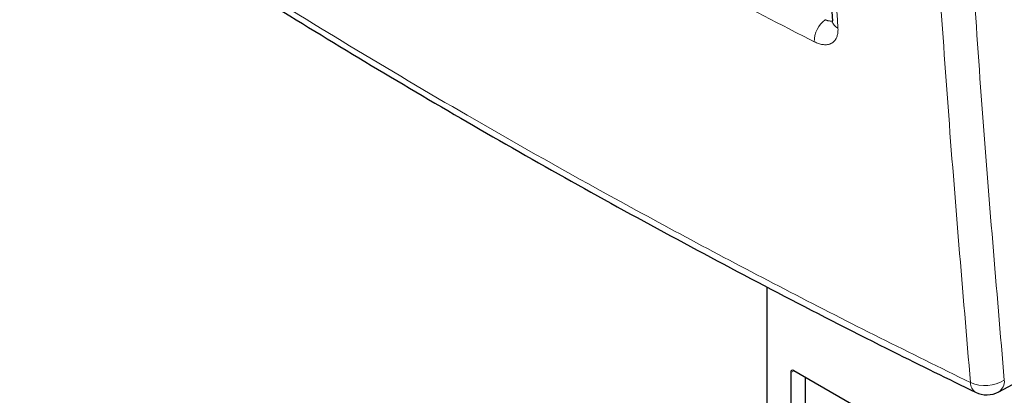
# Paper-space layout 'Blatt4' of a CAD drawing. Header units: millimetres. Extents: x 5 to 418, y 2 to 292.
# Tile 3 of 68: x 84 to 130, y 104 to 122. Entities that reach past the tile are written whole.
import ezdxf

# ---------------------------------------------------------------- set-up
doc = ezdxf.new("R2010")
doc.units = ezdxf.units.MM

psp = doc.layouts.new('Blatt4')

# ---------------------------------------------------------------- linework, layer by layer
at = {"color": 7, "linetype": 'Continuous', "lineweight": 25}
for p, q in [((119.164, 109.306), (119.164, 100.815)), ((130.14, 104.336), (136.307, 107.632)), ((125.811, 102.236), (120.437, 105.338)), ((120.295, 105.257), (120.295, 102.938)), ((121.002, 103.346), (121.002, 105.012))]:
    psp.add_line(p, q, dxfattribs=at)
at = {"color": 7, "linetype": 'Continuous', "lineweight": 18}
psp.add_line((120.437, 105.338), (120.295, 105.257), dxfattribs=at)
for centre, radius, start, end in [((122.701, 120.92), 1.289, 126.7522, 180.5177), ((122.676, 121.947), 0.421, 186.5137, 249.8787), ((129.488, 106.369), 1.736, 246.8215, 301.8854), ((129.807, 104.836), 0.601, 303.5927, 5.5779), ((129.329, 104.758), 0.524, 178.4267, 237.452)]:
    psp.add_arc(centre, radius, start, end, dxfattribs=at)
at = {"color": 7, "linetype": 'Continuous', "lineweight": 25}
for centre, radius, start, end in [((120.381, 105.271), 0.0873, 50.7967, 189.214), ((129.574, 105.394), 1.2, 244.0121, 298.1229)]:
    psp.add_arc(centre, radius, start, end, dxfattribs=at)
for points, knots in [([(120.493, 161.536), (120.541, 159.382), (120.654, 154.271), (120.935, 146.264), (121.323, 137.51), (121.762, 129.384), (122.11, 124.203), (122.266, 121.899)], [0, 0, 0, 0, 0.160733, 0.381378, 0.602188, 0.823067, 1, 1, 1, 1]), ([(84.04, 130.298), (84.786, 129.786), (87.001, 128.265), (90.792, 125.784), (95.409, 122.85), (100.137, 119.957), (104.968, 117.106), (109.892, 114.301), (114.895, 111.551), (119.973, 108.863), (124.683, 106.448), (127.738, 104.953), (129.045, 104.314)], [0, 0, 0, 0, 0.054674, 0.16221, 0.270008, 0.378124, 0.486611, 0.595291, 0.703686, 0.811713, 0.919433, 1, 1, 1, 1]), ([(122.256, 121.898), (122.257, 121.891), (122.267, 121.831), (122.25, 121.805), (122.257, 121.817), (122.257, 121.818)], [0, 0, 0, 0, 0.115384, 0.912536, 1, 1, 1, 1])]:
    psp.add_open_spline(points, degree=3, knots=knots, dxfattribs=at)
at = {"color": 7, "linetype": 'Continuous', "lineweight": 18}
for points, knots in [([(120.759, 161.173), (120.768, 160.744), (120.816, 158.596), (120.961, 153.023), (121.261, 144.499), (121.772, 133.417), (122.259, 125.811), (122.531, 121.552)], [0, 0, 0, 0, 0.032069, 0.160348, 0.416932, 0.673516, 1, 1, 1, 1]), ([(128.805, 104.773), (128.436, 109.115), (127.697, 117.798), (126.761, 132.529), (126.143, 146.162), (125.881, 155.439), (125.807, 158.669), (125.807, 158.669)], [0, 0, 0, 0, 0.2460147, 0.4920295, 0.8236673, 0.9999999, 1, 1, 1, 1]), ([(127.411, 158.776), (127.538, 154.132), (127.791, 144.844), (128.455, 131.241), (129.299, 117.904), (130.036, 109.231), (130.405, 104.895)], [0, 0, 0, 0, 0.2541775, 0.5084391, 0.7541816, 1, 1, 1, 1]), ([(121.412, 120.908), (121.013, 121.112), (119.015, 122.129), (115.457, 123.986), (110.784, 126.508), (106.186, 129.08), (101.662, 131.699), (97.159, 134.4), (92.677, 137.178), (89.726, 139.094), (88.25, 140.052)], [0, 0, 0, 0, 0.0340943, 0.170476, 0.3068577, 0.4432794, 0.5798212, 0.7164031, 0.8581791, 1, 1, 1, 1]), ([(83.804, 130.751), (85.524, 129.589), (88.965, 127.264), (94.293, 123.854), (99.741, 120.501), (105.622, 117.034), (111.084, 113.957), (116.086, 111.248), (120.265, 109.053), (124.498, 106.89), (127.369, 105.479), (128.805, 104.773)], [0, 0, 0, 0, 0.124856, 0.249769, 0.374855, 0.499999, 0.645529, 0.734095, 0.822682, 0.911331, 1, 1, 1, 1]), ([(121.93, 121.952), (121.947, 121.945), (121.982, 121.93), (122.033, 121.912), (122.083, 121.899), (122.132, 121.89), (122.192, 121.885), (122.231, 121.89), (122.257, 121.893)], [0, 0, 0, 0, 0.1446214, 0.2902487, 0.439062, 0.5889823, 0.7333527, 1, 1, 1, 1]), ([(122.531, 121.552), (122.533, 121.529), (122.536, 121.459), (122.532, 121.371), (122.52, 121.278), (122.497, 121.178), (122.456, 121.072), (122.399, 120.983), (122.33, 120.905), (122.248, 120.844), (122.159, 120.804), (122.076, 120.78), (121.994, 120.768), (121.899, 120.766), (121.807, 120.775), (121.712, 120.793), (121.615, 120.821), (121.515, 120.859), (121.447, 120.892), (121.412, 120.908)], [0, 0, 0, 0, 0.035464, 0.10681, 0.142723, 0.19549, 0.288947, 0.356747, 0.409537, 0.50304, 0.570876, 0.610397, 0.676845, 0.730859, 0.785414, 0.838158, 0.891416, 0.945439, 1, 1, 1, 1])]:
    psp.add_open_spline(points, degree=3, knots=knots, dxfattribs=at)

doc.saveas('drawing.dxf')
